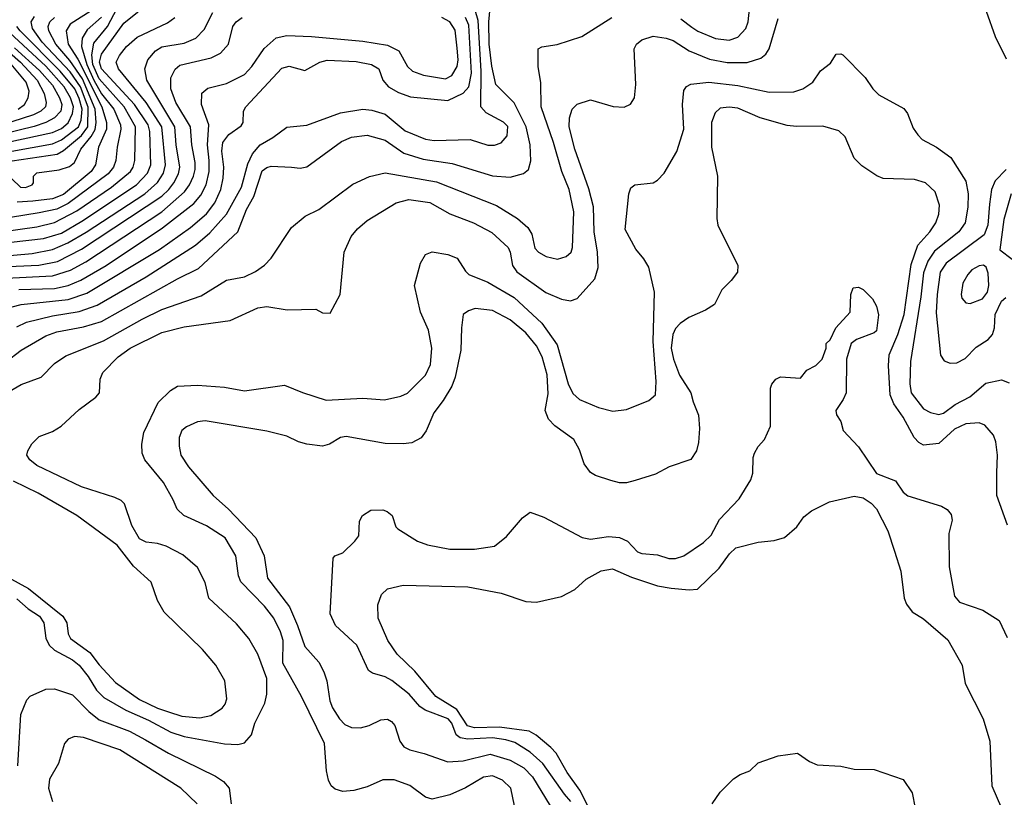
# Model space of a CAD drawing. Extents: x 997028 to 1115134, y 536408 to 618974.
# Tile 253 of 256: x 1047679 to 1052088, y 570954 to 574435. Entities that reach past the tile are written whole.
import ezdxf

# ---------------------------------------------------------------- set-up
doc = ezdxf.new("R2010")
doc.units = 0

msp = doc.modelspace()

# ---------------------------------------------------------------- linework, layer by layer
at = {"layer": '0CON10XD'}
for points in [[(1052097.9, 574257.9), (1052048.7, 574358.7), (1052008.1, 574471.9), (1051986.2, 574515), (1051954.3, 574554.3), (1051822.8, 574662.8), (1051796.4, 574705), (1051754.6, 574805), (1051665, 574888), (1051653.1, 574985), (1051617.8, 575135), (1051632.5, 575245), (1051590.9, 575325), (1051587.1, 575385), (1051594.5, 575405.5), (1051617.9, 575422.1), (1051715.8, 575435.8), (1051805, 575461.8), (1051925, 575533.7), (1052005, 575538.6), (1052160.1, 575510.1)], [(1047615, 572901.6), (1047685, 572955.3), (1047795, 573019.5), (1047845, 573038.3), (1047965, 573059.4), (1048045, 573084), (1048385, 573275.2), (1048479, 573321), (1048655.2, 573484.8), (1048694.2, 573585), (1048726.6, 573643.4), (1048765, 573758.8), (1048785, 573773.2), (1048805, 573778.7), (1048895.5, 573774.5), (1048935, 573770.5), (1048965, 573775.6), (1049119.9, 573890.1), (1049165, 573908.9), (1049235, 573918.6), (1049315, 573895.3), (1049398.2, 573838.2), (1049485, 573811), (1049615, 573791.2), (1049795, 573735.9), (1049875, 573730), (1049933.8, 573746.2), (1049957.1, 573765), (1049966.9, 573803.1), (1049964.7, 573875), (1049946.7, 573955), (1049892.6, 574062.6), (1049810, 574145), (1049792.5, 574227.5), (1049780.4, 574325), (1049779.8, 574425), (1049793, 574567)], [(1047415, 573413.2), (1047785, 573455.2), (1047865, 573479.9), (1047956.6, 573533.4), (1048202, 573695), (1048251.5, 573748.5), (1048265.5, 573785), (1048261.7, 573935), (1048254.3, 573965), (1048193.2, 574055), (1048045, 574214.5), (1048035.3, 574245), (1048045, 574281.3), (1048145, 574419.4), (1048274.3, 574525.7)], [(1050638.7, 574438.7), (1050688, 574402), (1050715, 574384.2), (1050795, 574350.7), (1050855, 574343.9), (1050895, 574357.3), (1050929.6, 574395), (1050940.4, 574425), (1050947.5, 574495)], [(1047415, 573359.2), (1047735, 573388.8), (1047825, 573405.8), (1047894.5, 573435.5), (1047976, 573484), (1048238.4, 573655), (1048295, 573706.2), (1048322.1, 573747.9), (1048331.3, 573785), (1048315.4, 573955), (1048244.8, 574065), (1048120.7, 574215), (1048110, 574245), (1048125, 574275.4), (1048156.7, 574315), (1048205, 574357.4), (1048339.7, 574420.3), (1048373.3, 574445)], [(1048045, 574446.3), (1047980.6, 574389.4), (1047957.6, 574352.4), (1047954.6, 574315), (1047978.8, 574235), (1048010.8, 574165), (1048045, 574103.1), (1048099.7, 574035), (1048130.2, 573965), (1048131.9, 573945), (1048114.4, 573865), (1048109.6, 573805), (1048099.3, 573775), (1048074.3, 573745), (1047895, 573612.1), (1047845, 573587.2), (1047765, 573569.7), (1047571, 573539)], [(1047595, 573485.7), (1047755, 573508.3), (1047835, 573526.4), (1047935, 573579.7), (1048089.3, 573685), (1048174.3, 573755), (1048186.9, 573775), (1048194.8, 573805), (1048197.1, 573955), (1048146, 574045), (1048035, 574169.9), (1048005.9, 574234.1), (1048002.3, 574277.7), (1048010.3, 574329.7), (1048071.5, 574405), (1048115, 574486.9)], [(1047595, 573329), (1047764.3, 573335.7), (1047848, 573352), (1047955, 573407.2), (1048314.3, 573645.7), (1048346.7, 573675), (1048368.9, 573705), (1048389.7, 573745), (1048395.2, 573774.8), (1048378.7, 573875), (1048373.6, 573955), (1048247.9, 574165), (1048239.6, 574215), (1048252.3, 574255), (1048286.5, 574295), (1048315, 574313.3), (1048415, 574330), (1048467.8, 574352.2), (1048505, 574390.5), (1048543.3, 574466.7)], [(1047605, 573797.4), (1047846.7, 573833.3), (1047875, 573849.4), (1047955, 573917.2), (1047983.6, 573955), (1047985.9, 574044.1), (1047951.5, 574135), (1047905, 574201), (1047778.9, 574335), (1047735.2, 574395), (1047730.4, 574425), (1047745, 574449.6)], [(1047605.8, 572755), (1047685, 572801.5), (1047775, 572834.5), (1047834.7, 572895.3), (1047885, 572929.6), (1048053.1, 572996.9), (1048227.1, 573095), (1048315, 573137.3), (1048491.2, 573198.8), (1048605, 573268.2), (1048685, 573283.8), (1048735, 573307.8), (1048774.5, 573335.5), (1048805, 573368), (1048895.7, 573504.3), (1048956.2, 573555), (1049018, 573585), (1049170.9, 573699.1), (1049245, 573733.3), (1049315, 573749.2), (1049545, 573709.5), (1049813.9, 573603.9), (1049907.8, 573545), (1049953.3, 573505), (1049972.2, 573475), (1049985, 573412), (1050001.4, 573395), (1050036, 573375), (1050087, 573363), (1050125, 573374.4), (1050147.8, 573395), (1050154.5, 573415), (1050159.2, 573575), (1050139.2, 573675), (1050105.8, 573755.8), (1050069.1, 573885), (1050014, 574045), (1050012.7, 574152.7), (1050000, 574225), (1050000, 574305), (1050017, 574313), (1050085, 574324), (1050195, 574359.4), (1050330, 574445)], [(1047618.5, 573278.5), (1047825, 573287.6), (1047906.4, 573313.6), (1047975, 573351.2), (1048315, 573575.2), (1048416.2, 573663.8), (1048439, 573695), (1048456.9, 573735), (1048464.8, 573765), (1048464.5, 573795), (1048449.2, 573875), (1048443.5, 573955), (1048377, 574065), (1048356, 574125), (1048355.8, 574175), (1048375, 574213.6), (1048395, 574231.8), (1048535.2, 574264.8), (1048578.1, 574285), (1048613.9, 574326.1), (1048633.3, 574405), (1048648, 574425), (1048674.8, 574445.2)], [(1047643.2, 573723.2), (1047682.5, 573685), (1047705, 573684.1), (1047733.8, 573695), (1047740, 573705), (1047740, 573735), (1047755, 573750), (1047855, 573762.3), (1047901.7, 573778.3), (1047924.4, 573795.6), (1047952, 573855), (1047998.6, 573911.4), (1048016.2, 573943.8), (1048021.1, 573975), (1048016, 574035), (1047959.9, 574169.9), (1047902.5, 574252.5), (1047840.3, 574325), (1047809.7, 574385), (1047805.6, 574405), (1047813.1, 574425), (1047835, 574445.5)], [(1047645, 573149.4), (1047685, 573159.4), (1047895, 573183), (1047979.9, 573210.1), (1048304.3, 573405.7), (1048443.4, 573505), (1048515, 573565.2), (1048552.7, 573615), (1048579, 573675), (1048589.8, 573725), (1048592.3, 573775), (1048583.2, 573846.8), (1048588.8, 573885), (1048615, 573920.9), (1048670.8, 573959.2), (1048678.6, 573975), (1048680.6, 574025), (1048690.6, 574045), (1048852.3, 574217.7), (1048885, 574226.9), (1048955, 574207.3), (1049023.1, 574245), (1049055, 574253.8), (1049185, 574248.4), (1049253.8, 574235), (1049286, 574215), (1049304.2, 574165), (1049330.6, 574135), (1049375, 574108.4), (1049429, 574089), (1049595, 574072.7), (1049665, 574106.7), (1049689.5, 574135), (1049702.4, 574195), (1049690.4, 574410.4), (1049675, 574444.7)], [(1047665, 573059.7), (1047709.2, 573080.8), (1047825, 573109.5), (1047945, 573128), (1048025, 573156.7), (1048245, 573283.5), (1048465.1, 573424.9), (1048529.9, 573480.1), (1048605, 573564.1), (1048672.2, 573685), (1048700.6, 573789.4), (1048721.4, 573835), (1048755, 573874.1), (1048812.6, 573907.4), (1048875, 573954.4), (1048965, 573962.3), (1049115, 574018.2), (1049215, 574034.7), (1049255, 574030), (1049315, 574011.6), (1049405, 573937.1), (1049495, 573900), (1049535, 573894.1), (1049695, 573898.5), (1049775, 573872.7), (1049805, 573873.3), (1049835, 573883.1), (1049861.9, 573915), (1049865, 573957.1), (1049845, 573976.1), (1049767.4, 574017.4), (1049743.3, 574045), (1049744.9, 574205), (1049735.3, 574354.7), (1049731.1, 574431.1), (1049717.7, 574477.7)], [(1048015.3, 574484.7), (1047904.9, 574415.1), (1047887, 574385), (1047896.3, 574325), (1047938.4, 574258.4), (1048045.7, 574045), (1048067, 573975), (1048066.9, 573945), (1048031.1, 573865), (1048017.6, 573785), (1047998.7, 573755), (1047875, 573652.9), (1047825, 573633.4), (1047737.4, 573622.6), (1047667.5, 573617.5)], [(1047675, 573226.6), (1047835, 573231.4), (1047895, 573244.8), (1047951.6, 573268.4), (1048065.3, 573334.7), (1048317.5, 573502.5), (1048458.2, 573611.8), (1048490.2, 573649.8), (1048513.1, 573695), (1048526.6, 573755), (1048526.5, 573805), (1048519.8, 573875), (1048526.1, 573965), (1048493.1, 574055), (1048494.5, 574105.5), (1048521.4, 574128.6), (1048605, 574150), (1048685, 574190.3), (1048717.6, 574225), (1048773.8, 574306.2), (1048826.6, 574353.4), (1048875, 574364.7), (1048985, 574359.6), (1049215, 574339.4), (1049325, 574321.2), (1049376.3, 574296.3), (1049414.6, 574225), (1049438.1, 574205), (1049486.4, 574186.4), (1049585, 574170.9), (1049614.1, 574185.9), (1049637, 574225), (1049641.5, 574255), (1049636.8, 574306.8), (1049628.2, 574388.2), (1049605, 574426.1), (1049568.9, 574445)], [(1047385, 573800.6), (1047825, 573878.7), (1047865, 573897.1), (1047942.5, 573955), (1047954.1, 573985), (1047957.7, 574035), (1047945, 574081.7), (1047924.9, 574125), (1047860.4, 574205), (1047680.3, 574385), (1047665.8, 574405)], [(1048105, 572295.5), (1047955, 572343.3), (1047755, 572439.2), (1047723.6, 572465), (1047711.2, 572485), (1047714.6, 572505), (1047733.1, 572536.9), (1047765, 572568.5), (1047825, 572591.1), (1047864.7, 572615.3), (1047945, 572689.4), (1048020, 572745), (1048035.6, 572765), (1048038.9, 572825), (1048051.1, 572855), (1048120, 572925), (1048172.5, 572965), (1048315, 573035.3), (1048415, 573059.4), (1048621.7, 573088.3), (1048745, 573145.4), (1048785, 573151.2), (1048875.8, 573135.8), (1049005, 573138.8), (1049035, 573122.5), (1049068.3, 573121.7), (1049113.3, 573205), (1049132.2, 573395), (1049163.1, 573465), (1049191.5, 573498.5), (1049235, 573535.5), (1049364.8, 573615.2), (1049420.6, 573629.4), (1049515, 573617.1), (1049605, 573565.9), (1049710, 573525), (1049792.4, 573482.4), (1049866.1, 573415), (1049875.3, 573395), (1049884.6, 573335), (1049905, 573306.2), (1050035, 573213.1), (1050105, 573183.5), (1050145, 573176.9), (1050175, 573187.5), (1050254.6, 573275), (1050269.2, 573325), (1050266.6, 573395), (1050250.8, 573485), (1050247.6, 573597.6), (1050227.4, 573677.4), (1050164.7, 573855), (1050139.7, 573955), (1050140, 573995), (1050152.5, 574035), (1050175, 574057.1), (1050235, 574076.9), (1050336.1, 574046.1), (1050385.9, 574044.1), (1050413.9, 574056.1), (1050431.2, 574085), (1050438, 574145), (1050430.5, 574305), (1050440, 574325), (1050464.8, 574345.2), (1050515, 574361.4), (1050573, 574353), (1050605, 574341.6), (1050676.3, 574296.3), (1050767.8, 574257.8), (1050846.8, 574243.2), (1050936.7, 574243.3), (1050996.7, 574263.3), (1051019.1, 574280.9), (1051034.6, 574305), (1051075, 574440)], [(1047485, 573856.2), (1047825, 573929.6), (1047865, 573948), (1047896.1, 573973.9), (1047915.5, 574014.5), (1047919, 574045), (1047906.4, 574085), (1047877.3, 574135), (1047795, 574227.7), (1047613.4, 574395)], [(1047509.6, 574395), (1047682.4, 574245), (1047757.4, 574165), (1047788.6, 574105), (1047796.8, 574065), (1047793.4, 574045), (1047772.5, 574025), (1047740.4, 574009.6), (1047498.1, 573931.9)], [(1047655, 574309.6), (1047767.9, 574207.9), (1047825, 574141.6), (1047857.5, 574085), (1047867.6, 574055), (1047862.5, 574025), (1047835, 573995.6), (1047795, 573974.5), (1047743.1, 573956.9), (1047461.9, 573888.1)], [(1049235, 571000), (1049174.1, 570984.1), (1049125, 570980), (1049090.5, 570990.5), (1049073.3, 571005), (1049061.2, 571031.2), (1049052.7, 571072.7), (1049043.3, 571195), (1048940, 571405), (1048856.5, 571555), (1048858.9, 571655), (1048846.3, 571695), (1048815.8, 571755), (1048775, 571808.9), (1048668.3, 571918.3), (1048658.8, 571945), (1048646.9, 572035), (1048597.9, 572115), (1048515, 572168.7), (1048414.2, 572215), (1048383.9, 572243.9), (1048365.3, 572285.3), (1048322.8, 572362.8), (1048238.8, 572465), (1048227.5, 572495), (1048225.6, 572535), (1048235, 572586.7), (1048299.1, 572720.9), (1048354.5, 572775.5), (1048385, 572794.2), (1048475, 572799.5), (1048595, 572789.5), (1048685, 572773.5), (1048865, 572799.4), (1048945, 572765.6), (1049051.4, 572731.4), (1049215, 572740.5), (1049312.6, 572732.6), (1049385, 572749.6), (1049415, 572762.7), (1049495, 572843.3), (1049518.5, 572891.5), (1049524.6, 572965), (1049509.2, 573045), (1049472.7, 573125), (1049446, 573245), (1049474, 573345), (1049495, 573383.8), (1049525, 573395.8), (1049595, 573384.5), (1049637.1, 573367.1), (1049675, 573308.6), (1049690, 573295), (1049775, 573259.3), (1049892, 573192), (1050016.7, 573076.7), (1050085, 572980), (1050134.5, 572804.5), (1050155, 572762.2), (1050185.3, 572735.3), (1050270.9, 572699.1), (1050335, 572682.5), (1050395, 572689.5), (1050495, 572730), (1050525.4, 572755), (1050529.3, 572815), (1050515.3, 572995), (1050521.1, 573215), (1050495, 573327.5), (1050473.3, 573365), (1050437.7, 573407.7), (1050390, 573495), (1050406.2, 573655), (1050415, 573682.5), (1050432.5, 573695), (1050515, 573704), (1050535, 573716), (1050565, 573748), (1050621.8, 573845), (1050652.7, 573945), (1050646.8, 574055), (1050652.7, 574117.3), (1050664.5, 574135.5), (1050683.7, 574146.3), (1050765, 574154.7), (1050895, 574140), (1051035, 574110), (1051145, 574112.5), (1051184.7, 574125.3), (1051230, 574155), (1051264.4, 574205.6), (1051309.5, 574240.5), (1051335, 574280), (1051355, 574282.5), (1051365, 574277.5), (1051465, 574176.7), (1051498.8, 574125), (1051525, 574098.8), (1051637.2, 574037.2), (1051654.6, 574014.6), (1051680.1, 573950.1), (1051699.8, 573919.8), (1051719.4, 573899.4), (1051784.6, 573864.6), (1051847.6, 573817.6), (1051915, 573712), (1051925.9, 573655), (1051924.7, 573595), (1051912.7, 573525), (1051883.2, 573485), (1051775, 573398.6), (1051745, 573354.6), (1051725, 573302), (1051713.5, 573195), (1051667.5, 572905), (1051664.2, 572805), (1051670.6, 572765), (1051725, 572693.5), (1051756.6, 572676.6), (1051795, 572668), (1051815, 572674), (1051867, 572713), (1051933.2, 572746.8), (1052005, 572807.8), (1052075, 572822.9), (1052109.3, 572809.3)], [(1047671.6, 574035), (1047700.2, 574055), (1047716.5, 574085), (1047720.7, 574115), (1047707.8, 574155), (1047632.6, 574245)], [(1052101.5, 572171.5), (1052053.6, 572305), (1052053.3, 572406.7), (1052056.5, 572485), (1052049.6, 572545), (1052038.5, 572575), (1052000.5, 572620.5), (1051975, 572630.9), (1051915, 572625.3), (1051865, 572601.4), (1051795, 572537.8), (1051725, 572530.9), (1051705, 572541.5), (1051683.8, 572565), (1051634.7, 572655), (1051593.2, 572715), (1051576.8, 572755), (1051568.9, 572885), (1051572, 572935), (1051610, 573025), (1051639.1, 573115), (1051670.8, 573339.2), (1051699.8, 573425), (1051754.7, 573485), (1051780.7, 573525), (1051794, 573565), (1051797.5, 573605), (1051777.3, 573665), (1051735, 573705.4), (1051685, 573719.2), (1051544.6, 573724.6), (1051516.3, 573736.3), (1051450.2, 573780.2), (1051415.4, 573815.4), (1051375, 573910), (1051347.2, 573937.2), (1051275, 573958.9), (1051156.6, 573956.6), (1051115, 573961.5), (1050995, 573996.1), (1050895, 574038.4), (1050855, 574043.2), (1050815, 574038.2), (1050792.1, 574017.9), (1050776.8, 573975), (1050776.4, 573865), (1050802.5, 573735), (1050800, 573545), (1050804.3, 573515), (1050893.8, 573335), (1050893.3, 573305), (1050865, 573266.7), (1050823.3, 573225), (1050789.5, 573160.5), (1050750, 573135), (1050675, 573101.9), (1050635.7, 573075), (1050615, 573053.1), (1050603.1, 573025), (1050596.3, 572965), (1050605.9, 572915), (1050633.3, 572843.3), (1050683.5, 572765), (1050693.6, 572723.6), (1050718.6, 572665), (1050722.5, 572605), (1050717.7, 572542.3), (1050708.8, 572505), (1050684.1, 572465.9), (1050587, 572433), (1050525, 572400.8), (1050435, 572371.9), (1050395, 572362.2), (1050365, 572362.2), (1050325, 572371.9), (1050256.7, 572395), (1050235, 572408.6), (1050206.6, 572446.6), (1050185, 572510), (1050159.4, 572555), (1050075, 572616.5), (1050046.8, 572646.8)], [(1052096.4, 573765), (1052046.7, 573713.3), (1052029.8, 573675), (1052021.3, 573608.7), (1052013.8, 573515), (1051997.9, 573472.1), (1051827.8, 573345), (1051799.6, 573305), (1051786.4, 573205), (1051783, 573123), (1051802.4, 572932.4), (1051817.6, 572907.6), (1051845, 572896.7), (1051875, 572898.2), (1051912, 572918), (1051961, 572969), (1052015, 573002.9), (1052034.2, 573025), (1052044.2, 573055), (1052046.7, 573115), (1052075, 573174.6), (1052095, 573190.9)], [(1052118.7, 573655), (1052085, 573541.2), (1052068.2, 573405), (1052122.6, 573362.6)], [(1051935, 573164.4), (1051989.5, 573185), (1052012.5, 573215), (1052018.1, 573245), (1052015, 573300), (1052006.7, 573326.7), (1051995, 573336.2), (1051975, 573333.8), (1051942.2, 573315), (1051923.6, 573295), (1051902.3, 573255), (1051893.8, 573205), (1051898, 573188), (1051915, 573167.5), (1051935, 573164.4)], [(1050146, 570935), (1050117.5, 570967.5), (1050021, 571105), (1049965, 571156), (1049895, 571199), (1049855, 571211.7), (1049795, 571220.5), (1049685, 571213.9), (1049650.3, 571220.3), (1049633.4, 571233.4), (1049614.1, 571285), (1049597.3, 571305), (1049493.5, 571343.5), (1049470.5, 571360.5), (1049422.4, 571415), (1049345, 571477.2), (1049315, 571493.5), (1049258.8, 571508.8), (1049240.9, 571520.9), (1049187.8, 571635), (1049093.3, 571723.3), (1049068.9, 571775), (1049082.5, 572025), (1049090, 572035), (1049125, 572047.5), (1049179.2, 572100.8), (1049196.7, 572125), (1049200.7, 572189.3), (1049214.1, 572215.9), (1049250.7, 572239.3), (1049305, 572240), (1049323.6, 572233.6), (1049346.7, 572215), (1049363.3, 572165), (1049372.5, 572155), (1049460.6, 572100.6), (1049505, 572083.5), (1049605, 572064.6), (1049715, 572064.6), (1049805, 572077.8), (1049858.2, 572121.8), (1049930, 572205), (1049965, 572230), (1050025, 572208), (1050197, 572117), (1050235, 572109.6), (1050315, 572120.9), (1050365, 572117.5), (1050400.5, 572100.5), (1050445, 572052.9), (1050465, 572045.6), (1050535, 572038.8), (1050585, 572022.9), (1050615, 572022.3), (1050652.5, 572035), (1050741.1, 572095), (1050775, 572127.5), (1050811.9, 572198.1), (1050899.8, 572290.2), (1050952.5, 572375), (1050960.8, 572405), (1050962.9, 572475), (1050969.2, 572495), (1050985.7, 572524.3), (1051014.2, 572555.8), (1051040, 572615), (1051040, 572785), (1051046.4, 572803.6), (1051064.1, 572825.9), (1051085, 572836.2), (1051175, 572830), (1051203.6, 572866.4), (1051243.6, 572886.4), (1051272.5, 572915), (1051290, 572965), (1051290, 572985), (1051308.3, 573001.7), (1051333.3, 573055), (1051397.5, 573125), (1051400, 573205), (1051410, 573235), (1051435, 573237.5), (1051455, 573227.5), (1051496.7, 573185), (1051515, 573152.5), (1051524.2, 573114.2), (1051515, 573042), (1051505, 573032.5), (1051426.2, 573003.8), (1051402.5, 572985), (1051381.2, 572915), (1051378.8, 572765), (1051365.7, 572734.3), (1051332.5, 572685), (1051336.4, 572666.4), (1051355.9, 572635.9), (1051366.4, 572596.4), (1051435, 572523.3), (1051515, 572403.5), (1051600.9, 572370.9), (1051635, 572320), (1051655, 572303.1), (1051806.8, 572256.8), (1051831.7, 572241.7), (1051849.7, 572219.7), (1051854, 572195), (1051839.4, 572135), (1051841.1, 571985), (1051865, 571853.8), (1051887, 571827), (1051991.2, 571791.2), (1052063.8, 571745), (1052099.7, 571669.7)], [(1050046.8, 572646.8), (1050031.8, 572685), (1050045, 572760), (1050041.2, 572845), (1050017.7, 572925), (1049992.3, 572975), (1049945, 573032.7), (1049875, 573091.2), (1049795, 573132.5), (1049718.3, 573141.7), (1049687.8, 573132.2), (1049664.3, 573115), (1049656.4, 573055), (1049654.6, 572955), (1049629.2, 572835), (1049612.9, 572795), (1049575, 572730.8), (1049532.9, 572675), (1049498, 572595), (1049477, 572563), (1049435, 572540), (1049395, 572535.6), (1049315, 572537.9), (1049140.7, 572569.3), (1049115, 572564.4), (1049065.6, 572534.4), (1049035, 572526), (1048964.5, 572534.5), (1048926.7, 572545), (1048875, 572570.5), (1048785, 572593.5), (1048508.6, 572638.6), (1048474.7, 572635.3), (1048425, 572612.2), (1048404.7, 572595.3), (1048392.7, 572565), (1048392.1, 572525), (1048400.5, 572485), (1048435, 572433.1), (1048544.5, 572305), (1048613.4, 572243.4), (1048735.2, 572115.2), (1048773.3, 572035), (1048788.9, 571935), (1048886.1, 571806.1), (1048923, 571723), (1048955, 571628.5), (1049018.1, 571558.1), (1049040.9, 571515), (1049053.3, 571475), (1049067.5, 571385), (1049079.5, 571355), (1049110.6, 571305), (1049135, 571279.6), (1049165, 571266.2), (1049204.6, 571265.4), (1049243.8, 571275), (1049295, 571300.6), (1049325, 571303.3), (1049343.1, 571293.1), (1049357.8, 571275), (1049380.8, 571205), (1049399.4, 571179.4), (1049425, 571166), (1049489.9, 571149.9), (1049595, 571111.8), (1049665, 571117.6), (1049785, 571146.3), (1049875, 571119.5), (1049935.4, 571085), (1049975, 571046), (1050053.2, 570915)], [(1047625, 571938.6), (1047718.7, 571888.7), (1047871.8, 571765), (1047889.6, 571735), (1047895.9, 571685.9), (1047906.2, 571665), (1047992.4, 571602.4), (1048035, 571546.6), (1048108.1, 571468.1), (1048215, 571391), (1048295, 571352.5), (1048345, 571337), (1048405, 571317.6), (1048485, 571309.2), (1048535, 571320.5), (1048585, 571352.5), (1048598.9, 571371.1), (1048605.6, 571395), (1048596.9, 571475), (1048556.9, 571545), (1048496.7, 571615), (1048325, 571782.9), (1048295.4, 571835), (1048266.7, 571916.7), (1048188.3, 571988.3), (1048115, 572081.8), (1047934.7, 572214.7), (1047761.9, 572315), (1047650.5, 572369.5)], [(1047665, 571842.3), (1047717, 571797), (1047767.9, 571765), (1047786.1, 571735), (1047795.9, 571665.9), (1047810.8, 571635), (1047835, 571612.4), (1047915, 571568.9), (1047944.7, 571545), (1047985.2, 571495), (1048022.9, 571432.9), (1048055, 571400), (1048153.2, 571343.2), (1048255, 571299.8), (1048355, 571246), (1048414.7, 571225.3), (1048595, 571193.1), (1048655, 571190.5), (1048685, 571198.1), (1048716, 571234), (1048732.1, 571285), (1048775.5, 571375), (1048784.7, 571415.3), (1048784.7, 571485), (1048745.3, 571595.3), (1048704.7, 571664.7), (1048649.9, 571729.9), (1048525.7, 571845), (1048509.5, 571915), (1048475, 571982.5), (1048409.5, 572039.5), (1048335, 572078.5), (1048295, 572090.7), (1048245, 572095.3), (1048215, 572111.5), (1048180.4, 572170.4), (1048148.2, 572268.2), (1048133.1, 572283.1), (1048105, 572295.5)], [(1050225, 570909), (1050186.2, 570986.2), (1050130.4, 571065), (1050081.3, 571151.3), (1050057.1, 571177.1), (1049991.5, 571231.5), (1049959.3, 571249.3), (1049827.1, 571267.1), (1049715, 571265.2), (1049683.4, 571273.4), (1049636.3, 571346.3), (1049542.3, 571405), (1049448.3, 571518.3), (1049368.1, 571595), (1049326.5, 571655), (1049283.8, 571755), (1049282.7, 571815), (1049298, 571862), (1049325, 571886.9), (1049395, 571902.9), (1049685, 571895.4), (1049835, 571866.9), (1049945, 571830.8), (1049992.7, 571827.3), (1050105, 571852), (1050165, 571884.2), (1050215, 571930), (1050281.7, 571968.3), (1050333.3, 571976.7), (1050418.8, 571938.8), (1050535, 571901.2), (1050595, 571889.6), (1050677, 571883), (1050714.1, 571885.9), (1050810.6, 571979.4), (1050856.8, 572043.2), (1050885, 572070.4), (1050985, 572096.5), (1051056.4, 572103.6), (1051103, 572117), (1051158.8, 572165), (1051190.3, 572209.7), (1051224.5, 572235.5), (1051305, 572276.9), (1051415, 572302.1), (1051455, 572294.6), (1051490.9, 572270.9), (1051515, 572245.6), (1051566.6, 572146.6), (1051596.5, 572055), (1051624.1, 571965.9), (1051639.2, 571845), (1051649.1, 571819.1), (1051674.4, 571784.4), (1051725, 571752.9), (1051835, 571658.6), (1051898.6, 571545), (1051912.6, 571462.6), (1051992.2, 571305), (1052022.2, 571205), (1052031.8, 571005), (1052075, 570905.8)], [(1047670, 571095), (1047684.2, 571325), (1047710.5, 571389.5), (1047725, 571406.7), (1047795, 571438), (1047835, 571440), (1047915, 571412.2), (1047987.7, 571337.7), (1048035, 571300.8), (1048170.5, 571250.5), (1048241.2, 571211.2), (1048345, 571151.4), (1048555, 571048.9), (1048590.6, 571025), (1048615.8, 570995), (1048625.8, 570925)], [(1048473.5, 570925), (1048400.6, 570995), (1048126.7, 571166.7), (1047965, 571222.2), (1047924.1, 571225.9), (1047895.3, 571214.7), (1047878.9, 571195), (1047852.5, 571105), (1047812.5, 571035), (1047808.2, 570995), (1047825.3, 570935)], [(1050780, 570925), (1050815, 570976.7), (1050875, 571036.7), (1050904.1, 571055.9), (1050947.5, 571072.5), (1050985, 571107.5), (1051075, 571138.8), (1051160.7, 571150.7), (1051215, 571113.8), (1051248.8, 571098.8), (1051355, 571092.9), (1051415, 571080), (1051505, 571078.8), (1051634.1, 571034.1), (1051674.2, 570974.2), (1051688, 570905)], [(1049893.6, 570915), (1049877.9, 570995), (1049841.2, 571031.2), (1049795, 571050.5), (1049755, 571043.8), (1049675, 570996.2), (1049605, 570964.4), (1049525, 570946), (1049495, 570954.2), (1049425, 571006.7), (1049355, 571032.3), (1049305, 571032.5), (1049235, 571000)]]:
    msp.add_lwpolyline(points, dxfattribs=at)

doc.saveas('drawing.dxf')
